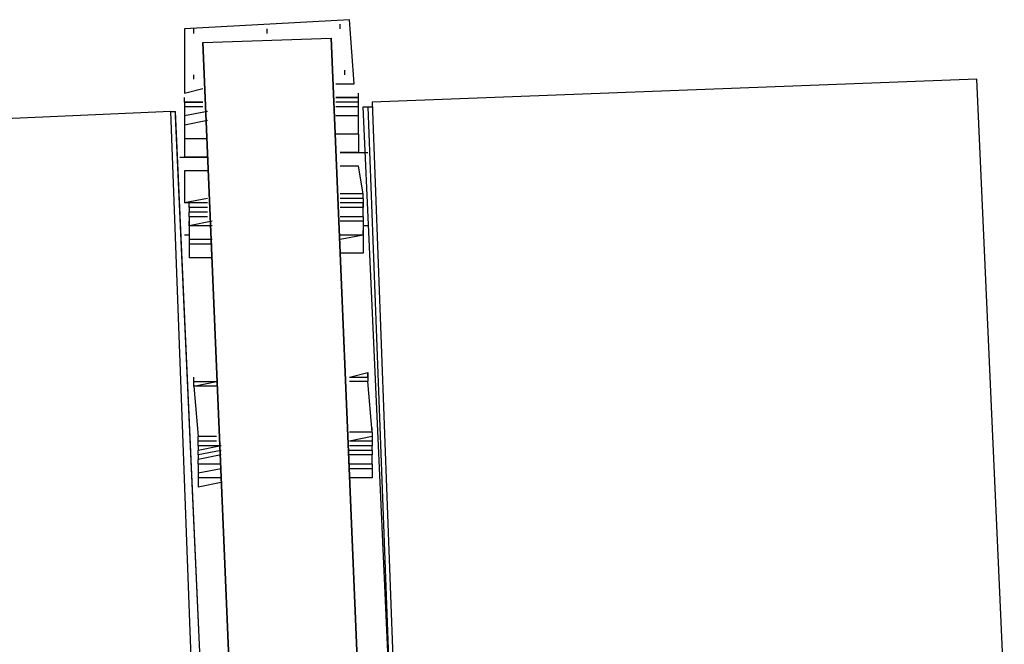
# Model space of a CAD drawing. Header units: inches. Extents: x -52 to 2304, y -1039 to 838.
# Tile 9 of 118: x 534 to 618, y -671 to -618. Entities that reach past the tile are written whole.
import ezdxf

# ---------------------------------------------------------------- set-up
doc = ezdxf.new("R2010")
doc.units = ezdxf.units.IN
doc.header["$MEASUREMENT"] = 0
doc.layers.add('DRYER-TRAIN', color=7, linetype='Continuous')

msp = doc.modelspace()

# ---------------------------------------------------------------- linework, layer by layer
at = {"layer": 'DRYER-TRAIN'}
for p, q in [((562.008, -617.892), (547.86, -618.672)), ((561.228, -618.672), (561.228, -618.276)), ((562.404, -623.388), (562.008, -617.892)), ((547.86, -618.672), (547.86, -624.18)), ((548.652, -619.068), (548.652, -618.672)), ((554.94, -619.068), (554.94, -618.672)), ((549.432, -619.848), (560.436, -619.464)), ((551.796, -676.032), (549.432, -619.848)), ((549.432, -619.848), (551.796, -676.032)), ((560.436, -619.464), (562.8, -675.648)), ((562.8, -675.648), (560.436, -619.464)), ((561.612, -622.608), (561.612, -622.212)), ((548.652, -622.992), (548.652, -622.608)), ((615.828, -622.992), (563.976, -624.96)), ((618.192, -675.252), (615.828, -622.992)), ((547.86, -624.18), (549.432, -623.784)), ((560.832, -623.388), (562.404, -623.388)), ((562.8, -624.564), (562.8, -624.18)), ((547.86, -624.96), (547.86, -624.564)), ((547.86, -624.96), (549.432, -624.96)), ((549.432, -624.96), (547.86, -624.96)), ((547.86, -624.96), (547.86, -625.356)), ((560.832, -624.564), (562.8, -624.564)), ((562.8, -624.564), (560.832, -624.564)), ((562.8, -624.96), (560.832, -624.96)), ((562.8, -624.96), (562.8, -624.564)), ((562.8, -625.356), (562.8, -624.96)), ((563.976, -624.96), (565.932, -677.604)), ((546.684, -625.752), (495.216, -628.104)), ((546.684, -625.752), (547.08, -625.752)), ((548.652, -678), (546.684, -625.752)), ((547.08, -626.136), (547.08, -625.752)), ((549.432, -678), (547.08, -625.752)), ((549.432, -625.356), (547.86, -625.356)), ((547.86, -625.356), (547.86, -626.136)), ((549.828, -625.752), (547.86, -626.136)), ((562.8, -625.356), (560.832, -625.356)), ((562.8, -626.136), (562.8, -625.356)), ((563.184, -625.356), (563.58, -625.356)), ((565.548, -677.604), (563.184, -625.356)), ((563.58, -625.356), (563.976, -625.356)), ((563.58, -625.356), (565.548, -677.604)), ((549.432, -678), (547.08, -626.136)), ((547.86, -626.136), (547.86, -626.928)), ((549.828, -626.532), (547.86, -626.928)), ((562.8, -626.136), (560.832, -626.136)), ((562.8, -627.708), (562.8, -626.136)), ((547.86, -626.928), (547.86, -628.104)), ((549.828, -628.104), (547.86, -628.104)), ((547.86, -628.104), (547.86, -629.676)), ((562.8, -627.708), (560.832, -627.708)), ((562.8, -627.708), (562.8, -629.28)), ((561.228, -629.28), (563.58, -629.28)), ((562.8, -629.28), (561.228, -629.28)), ((547.476, -629.676), (549.828, -629.676)), ((549.828, -629.676), (547.86, -629.676)), ((549.828, -630.852), (547.86, -630.852)), ((547.86, -630.852), (547.86, -633.6)), ((562.8, -630.456), (561.228, -630.456)), ((563.184, -632.82), (562.8, -630.456)), ((549.828, -633.216), (547.86, -633.6)), ((563.184, -632.82), (561.228, -632.82)), ((563.184, -633.216), (561.228, -633.216)), ((563.184, -633.216), (563.184, -632.82)), ((563.184, -633.216), (563.184, -633.6)), ((548.256, -633.6), (547.86, -633.6)), ((549.828, -633.6), (548.256, -633.6)), ((548.256, -633.996), (548.256, -633.6)), ((549.828, -633.996), (548.256, -633.996)), ((548.256, -633.996), (548.256, -634.392)), ((563.184, -633.6), (561.228, -633.6)), ((563.184, -633.996), (561.228, -633.996)), ((563.184, -633.996), (561.228, -633.996)), ((563.184, -633.6), (563.184, -633.996)), ((563.184, -633.996), (563.184, -633.6)), ((563.184, -634.788), (563.184, -633.996)), ((549.828, -634.392), (548.256, -634.392)), ((548.256, -634.788), (548.256, -634.392)), ((549.828, -634.788), (548.256, -634.788)), ((548.256, -634.788), (548.256, -635.568)), ((548.256, -635.568), (548.256, -635.172)), ((550.224, -635.172), (548.256, -635.568)), ((563.184, -634.788), (561.228, -634.788)), ((563.184, -635.172), (561.228, -635.172)), ((563.184, -634.788), (563.184, -635.172)), ((563.184, -635.172), (563.184, -636.36)), ((550.224, -635.568), (548.256, -635.568)), ((548.256, -635.568), (548.256, -636.744)), ((563.58, -635.568), (563.184, -635.568)), ((563.184, -636.36), (563.184, -635.964)), ((548.256, -636.36), (547.86, -636.36)), ((548.256, -636.744), (548.256, -637.14)), ((550.224, -636.744), (548.256, -636.744)), ((563.184, -636.36), (561.228, -636.744)), ((563.184, -636.36), (561.228, -636.36)), ((563.184, -636.36), (563.184, -637.92)), ((550.224, -637.14), (548.256, -637.14)), ((548.256, -637.14), (548.256, -638.316)), ((550.224, -638.316), (548.256, -638.316)), ((563.184, -637.92), (561.228, -637.92)), ((548.652, -648.924), (548.652, -648.528)), ((562.008, -648.528), (563.58, -648.144)), ((562.008, -648.528), (563.58, -648.528)), ((562.008, -648.528), (563.58, -648.528)), ((563.58, -648.144), (563.58, -648.528)), ((563.58, -648.528), (563.58, -648.144)), ((563.58, -648.528), (563.58, -648.924)), ((548.652, -648.924), (550.62, -648.924)), ((548.652, -649.32), (550.62, -648.924)), ((548.652, -649.32), (548.652, -648.924)), ((548.652, -648.924), (550.62, -648.924)), ((548.652, -649.32), (548.652, -648.924)), ((550.62, -649.32), (548.652, -649.32)), ((548.652, -649.32), (549.048, -653.64)), ((563.58, -648.924), (562.008, -648.924)), ((563.976, -653.244), (563.58, -648.924)), ((563.976, -653.244), (563.976, -652.86)), ((550.62, -653.64), (549.048, -653.64)), ((549.048, -654.036), (549.048, -653.64)), ((563.976, -653.244), (562.008, -653.244)), ((563.976, -653.244), (562.008, -653.244)), ((563.976, -653.64), (562.008, -654.036)), ((563.976, -653.244), (563.976, -653.64)), ((563.976, -653.64), (563.976, -654.036)), ((550.62, -654.036), (549.048, -654.036)), ((549.048, -654.432), (549.048, -654.036)), ((551.004, -654.432), (549.048, -654.432)), ((549.048, -654.432), (549.048, -654.816)), ((551.004, -654.432), (549.048, -654.816)), ((563.976, -654.036), (562.008, -654.036)), ((563.976, -654.432), (562.008, -654.432)), ((563.976, -654.036), (563.976, -654.432)), ((563.976, -654.816), (563.976, -654.432)), ((551.004, -654.816), (549.048, -655.212)), ((549.048, -655.212), (549.048, -654.816)), ((549.048, -655.212), (549.048, -655.608)), ((551.004, -655.212), (549.048, -655.608)), ((563.976, -654.816), (562.008, -654.816)), ((563.976, -655.212), (562.008, -655.212)), ((563.976, -654.816), (563.976, -655.212)), ((563.976, -656.004), (563.976, -655.212)), ((549.048, -656.004), (549.048, -655.608)), ((551.004, -656.004), (549.048, -656.004)), ((549.048, -656.004), (549.048, -656.784)), ((563.976, -656.004), (562.008, -656.004)), ((563.976, -656.004), (563.976, -656.388)), ((551.004, -656.388), (549.048, -656.784)), ((549.048, -656.784), (549.048, -657.18)), ((563.976, -656.388), (562.008, -656.388)), ((563.976, -656.388), (563.976, -657.18)), ((551.004, -657.18), (549.048, -657.18)), ((549.048, -657.18), (549.048, -657.96)), ((551.004, -657.564), (549.048, -657.96)), ((563.976, -657.18), (562.008, -657.18))]:
    msp.add_line(p, q, dxfattribs=at)

doc.saveas('drawing.dxf')
